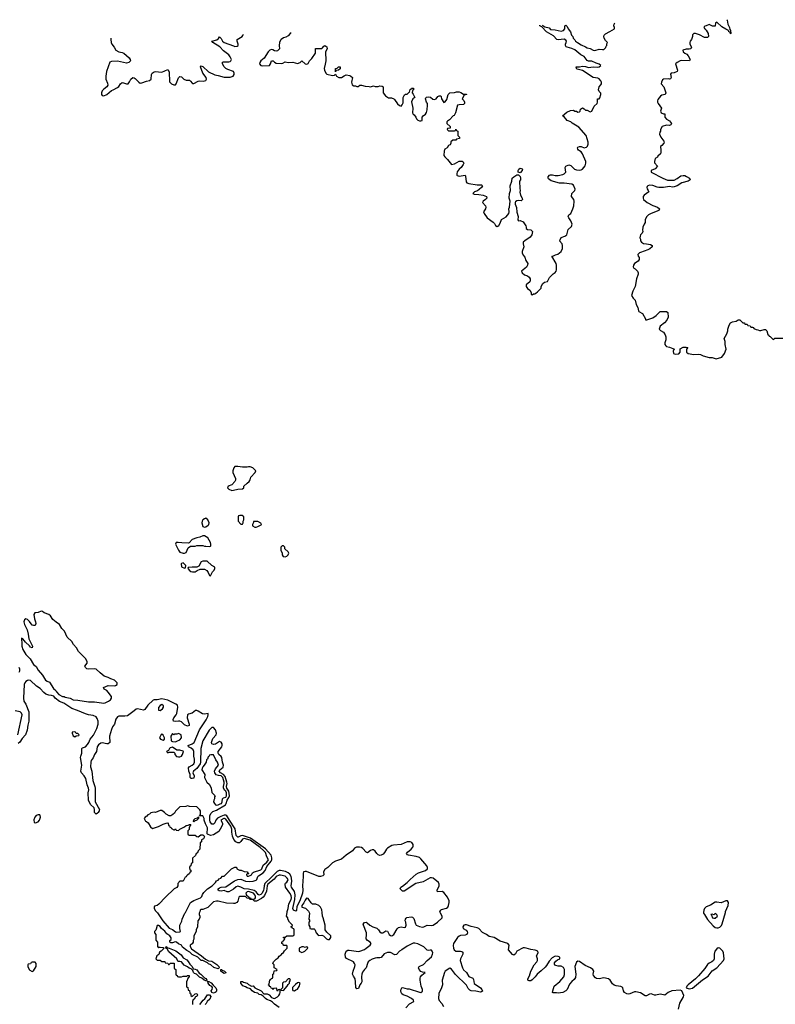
# Model space of a CAD drawing. Header units: inches. Extents: x 2792272 to 2951639, y 860504 to 1033803.
# Tile 135 of 209: x 2840388 to 2850298, y 1018794 to 1031710. Entities that reach past the tile are written whole.
import ezdxf

# ---------------------------------------------------------------- set-up
doc = ezdxf.new("R2010")
doc.units = ezdxf.units.IN
doc.header["$MEASUREMENT"] = 0
for name, color, linetype in [('C8041', 7, 'Continuous'), ('C8042', 7, 'Continuous'), ('C8043', 7, 'Continuous'), ('C8052', 7, 'Continuous')]:
    doc.layers.add(name, color=color, linetype=linetype)

msp = doc.modelspace()

# ---------------------------------------------------------------- linework, layer by layer
at = {"layer": 'C8041', "color": 4}
for points, elevation in [([(2842747, 1020000), (2842742, 1019990), (2842742, 1019970), (2842752, 1019950), (2842752, 1019932), (2842742, 1019910), (2842725, 1019890), (2842722, 1019810), (2842702, 1019770), (2842702, 1019750), (2842672, 1019690), (2842672, 1019650), (2842662, 1019630), (2842662, 1019610), (2842651, 1019589), (2842622, 1019570), (2842625, 1019550), (2842643, 1019523), (2842771, 1019431), (2842825, 1019385), (2842865, 1019365), (2842910, 1019358), (2842975, 1019315), (2842998, 1019290), (2843002, 1019270), (2842990, 1019258), (2842935, 1019275), (2842893, 1019313), (2842865, 1019325), (2842850, 1019338), (2842816, 1019356), (2842790, 1019368), (2842768, 1019368), (2842726, 1019410), (2842650, 1019446), (2842618, 1019478), (2842580, 1019500), (2842525, 1019545), (2842510, 1019568), (2842470, 1019586), (2842446, 1019610), (2842427, 1019613), (2842390, 1019598), (2842370, 1019598), (2842358, 1019610), (2842358, 1019630), (2842374, 1019646), (2842373, 1019667), (2842359, 1019690), (2842318, 1019718), (2842292, 1019752), (2842249, 1019789), (2842230, 1019815), (2842210, 1019828), (2842190, 1019826), (2842180, 1019780), (2842173, 1019767), (2842154, 1019750), (2842154, 1019730), (2842172, 1019710), (2842173, 1019633), (2842194, 1019610), (2842194, 1019550), (2842210, 1019534), (2842218, 1019542), (2842230, 1019545), (2842270, 1019538), (2842282, 1019530), (2842242, 1019490), (2842223, 1019477), (2842211, 1019449), (2842185, 1019430), (2842174, 1019390), (2842190, 1019374), (2842230, 1019374), (2842250, 1019354), (2842290, 1019354), (2842298, 1019338), (2842330, 1019334), (2842338, 1019318), (2842350, 1019314), (2842368, 1019332), (2842412, 1019332), (2842414, 1019270), (2842418, 1019258), (2842434, 1019250), (2842434, 1019190), (2842438, 1019178), (2842453, 1019173), (2842458, 1019158), (2842470, 1019154), (2842510, 1019154), (2842530, 1019162), (2842578, 1019162), (2842588, 1019172), (2842611, 1019171), (2842612, 1019148), (2842598, 1019142), (2842574, 1019090), (2842574, 1019030), (2842578, 1019018), (2842593, 1019013), (2842598, 1018978), (2842613, 1018973), (2842618, 1018938), (2842633, 1018933), (2842634, 1018910), (2842650, 1018894), (2842688, 1018932), (2842710, 1018934), (2842718, 1018918), (2842710, 1018898), (2842694, 1018890), (2842677, 1018863), (2842665, 1018855), (2842654, 1018830), (2842654, 1018790)], 8), ([(2842191, 1020000), (2842195, 1019995), (2842266, 1019890), (2842350, 1019791), (2842394, 1019774), (2842430, 1019745), (2842450, 1019741), (2842490, 1019745), (2842498, 1019750), (2842488, 1019790), (2842488, 1019830), (2842515, 1019885), (2842518, 1019910), (2842555, 1019990), (2842562, 1020000)], 8), ([(2843792, 1018752), (2843730, 1018795), (2843703, 1018823), (2843679, 1018839), (2843630, 1018855), (2843610, 1018869), (2843580, 1018900), (2843556, 1018916), (2843530, 1018922), (2843510, 1018938), (2843469, 1018949), (2843438, 1018970), (2843415, 1018995), (2843370, 1019008), (2843350, 1019022), (2843315, 1019035), (2843288, 1019072), (2843287, 1019093), (2843309, 1019091), (2843323, 1019083), (2843370, 1019071), (2843390, 1019052), (2843430, 1019032), (2843450, 1019034), (2843474, 1019010), (2843554, 1018970), (2843590, 1018932), (2843632, 1018932), (2843658, 1018918), (2843690, 1018882), (2843713, 1018873), (2843730, 1018872), (2843770, 1018892), (2843788, 1018910), (2843798, 1018930), (2843806, 1018950), (2843802, 1018982), (2843790, 1018986), (2843778, 1018982), (2843770, 1018966), (2843766, 1018970), (2843762, 1019002), (2843750, 1019006), (2843718, 1019002), (2843714, 1018990), (2843708, 1018988), (2843702, 1019002), (2843687, 1019007), (2843682, 1019022), (2843667, 1019027), (2843662, 1019042), (2843646, 1019050), (2843662, 1019058), (2843667, 1019113), (2843682, 1019118), (2843687, 1019133), (2843702, 1019138), (2843706, 1019150), (2843706, 1019190), (2843722, 1019198), (2843727, 1019233), (2843762, 1019238), (2843766, 1019250), (2843726, 1019270), (2843726, 1019310), (2843709, 1019329), (2843718, 1019350), (2843750, 1019385), (2843776, 1019404), (2843790, 1019425), (2843817, 1019443), (2843830, 1019462), (2843850, 1019474), (2843863, 1019497), (2843894, 1019530), (2843898, 1019558), (2843890, 1019566), (2843850, 1019566), (2843842, 1019582), (2843826, 1019590), (2843827, 1019613), (2843842, 1019618), (2843847, 1019633), (2843866, 1019650), (2843862, 1019662), (2843847, 1019667), (2843846, 1019674), (2843870, 1019674), (2843890, 1019694), (2843970, 1019694), (2843982, 1019698), (2843986, 1019710), (2843986, 1019770), (2843982, 1019782), (2843967, 1019787), (2843962, 1019802), (2843946, 1019810), (2843962, 1019818), (2843966, 1019830), (2843926, 1019870), (2843906, 1019910), (2843906, 1019930), (2843888, 1019950), (2843894, 1020000)], 8), ([(2844183, 1020000), (2844187, 1019990), (2844182, 1019910), (2844192, 1019890), (2844182, 1019870), (2844182, 1019830), (2844192, 1019812), (2844194, 1019790), (2844210, 1019782), (2844250, 1019782), (2844257, 1019777), (2844265, 1019765), (2844278, 1019730), (2844302, 1019702), (2844310, 1019698), (2844350, 1019702), (2844371, 1019691), (2844410, 1019652), (2844430, 1019642), (2844450, 1019642), (2844468, 1019670), (2844468, 1019690), (2844418, 1019738), (2844395, 1019770), (2844394, 1019830), (2844369, 1019930), (2844359, 1019950), (2844353, 1020000)], 8), ([(2845454, 1018746), (2845500, 1018800), (2845558, 1018830), (2845555, 1018850), (2845525, 1018870), (2845470, 1018902), (2845417, 1018917), (2845399, 1018930), (2845389, 1018949), (2845387, 1018970), (2845390, 1018992), (2845402, 1019010), (2845410, 1019015), (2845470, 1018998), (2845497, 1018997), (2845630, 1018952), (2845650, 1018950), (2845670, 1018968), (2845670, 1018990), (2845654, 1019030), (2845641, 1019110), (2845642, 1019138), (2845646, 1019154), (2845663, 1019177), (2845708, 1019210), (2845670, 1019215), (2845650, 1019226), (2845627, 1019250), (2845619, 1019270), (2845629, 1019290), (2845682, 1019318), (2845730, 1019368), (2845790, 1019415), (2845803, 1019450), (2845805, 1019470), (2845798, 1019490), (2845790, 1019503), (2845770, 1019505), (2845750, 1019501), (2845730, 1019505), (2845688, 1019548), (2845610, 1019588), (2845570, 1019597), (2845550, 1019595), (2845470, 1019557), (2845399, 1019510), (2845371, 1019490), (2845330, 1019445), (2845310, 1019443), (2845250, 1019473), (2845210, 1019474), (2845170, 1019458), (2845130, 1019409), (2845110, 1019403), (2845070, 1019404), (2845050, 1019401), (2845010, 1019385), (2844982, 1019370), (2844960, 1019350), (2844949, 1019330), (2844934, 1019270), (2844910, 1019249), (2844885, 1019215), (2844876, 1019190), (2844873, 1019153), (2844877, 1019090), (2844866, 1019070), (2844847, 1019050), (2844830, 1019002), (2844810, 1018998), (2844795, 1019015), (2844793, 1019090), (2844787, 1019130), (2844764, 1019164), (2844754, 1019190), (2844761, 1019230), (2844784, 1019290), (2844786, 1019310), (2844781, 1019330), (2844766, 1019350), (2844674, 1019394), (2844661, 1019410), (2844658, 1019450), (2844670, 1019490), (2844690, 1019504), (2844710, 1019506), (2844830, 1019488), (2844851, 1019491), (2844910, 1019511), (2844930, 1019530), (2844986, 1019570), (2844997, 1019590), (2844983, 1019610), (2844951, 1019631), (2844932, 1019652), (2844930, 1019670), (2844935, 1019690), (2844936, 1019730), (2844896, 1019830), (2844894, 1019846), (2844910, 1019866), (2844930, 1019871), (2844944, 1019864), (2844981, 1019830), (2845021, 1019810), (2845072, 1019792), (2845092, 1019772), (2845110, 1019743), (2845130, 1019733), (2845150, 1019733), (2845190, 1019758), (2845210, 1019751), (2845235, 1019710), (2845250, 1019695), (2845270, 1019691), (2845297, 1019710), (2845337, 1019783), (2845358, 1019802), (2845390, 1019811), (2845430, 1019801), (2845450, 1019806), (2845457, 1019830), (2845451, 1019871), (2845444, 1019890), (2845446, 1019910), (2845455, 1019925), (2845467, 1019933), (2845523, 1019943), (2845539, 1019939), (2845558, 1019918), (2845578, 1019850), (2845590, 1019833), (2845630, 1019814), (2845670, 1019807), (2845690, 1019810), (2845730, 1019830), (2845790, 1019826), (2845810, 1019834), (2845867, 1019870), (2845928, 1019930), (2845930, 1019950), (2845906, 1019990), (2845903, 1020000)], 4), ([(2849358, 1020000), (2849358, 1019990), (2849368, 1019970), (2849409, 1019908), (2849482, 1019822), (2849510, 1019803), (2849530, 1019799), (2849550, 1019799), (2849570, 1019807), (2849592, 1019828), (2849603, 1019850), (2849644, 1020000)], 4), ([(2849030, 1018730), (2849044, 1018810), (2849096, 1018890), (2849097, 1018910), (2849072, 1018972), (2849050, 1018981), (2848941, 1018970), (2848893, 1018950), (2848850, 1018914), (2848830, 1018916), (2848790, 1018928), (2848730, 1018914), (2848715, 1018915), (2848670, 1018933), (2848650, 1018927), (2848610, 1018904), (2848590, 1018904), (2848530, 1018944), (2848470, 1018959), (2848450, 1018956), (2848390, 1018932), (2848370, 1018927), (2848350, 1018929), (2848318, 1018950), (2848307, 1018970), (2848298, 1019010), (2848290, 1019017), (2848270, 1019027), (2848210, 1019034), (2848184, 1019044), (2848163, 1019063), (2848132, 1019110), (2848110, 1019126), (2848050, 1019141), (2847990, 1019128), (2847953, 1019133), (2847940, 1019140), (2847914, 1019170), (2847909, 1019190), (2847918, 1019230), (2847907, 1019250), (2847875, 1019270), (2847803, 1019303), (2847730, 1019355), (2847710, 1019358), (2847690, 1019346), (2847670, 1019290), (2847683, 1019190), (2847676, 1019144), (2847662, 1019118), (2847628, 1019092), (2847601, 1019059), (2847567, 1018990), (2847550, 1018969), (2847510, 1018949), (2847450, 1018939), (2847430, 1018944), (2847385, 1018945), (2847378, 1018950), (2847379, 1018970), (2847397, 1019030), (2847470, 1019094), (2847524, 1019156), (2847535, 1019185), (2847532, 1019250), (2847518, 1019278), (2847490, 1019294), (2847450, 1019294), (2847421, 1019301), (2847407, 1019307), (2847401, 1019321), (2847402, 1019338), (2847419, 1019361), (2847442, 1019378), (2847473, 1019390), (2847471, 1019411), (2847450, 1019421), (2847410, 1019424), (2847370, 1019404), (2847330, 1019359), (2847297, 1019303), (2847279, 1019281), (2847228, 1019232), (2847175, 1019190), (2847150, 1019154), (2847110, 1019116), (2847090, 1019103), (2847070, 1019102), (2847054, 1019110), (2847052, 1019130), (2847074, 1019166), (2847090, 1019230), (2847137, 1019310), (2847170, 1019350), (2847179, 1019370), (2847179, 1019390), (2847166, 1019430), (2847190, 1019470), (2847184, 1019490), (2847150, 1019504), (2847090, 1019511), (2847030, 1019531), (2847010, 1019535), (2846990, 1019533), (2846910, 1019491), (2846890, 1019455), (2846870, 1019440), (2846850, 1019449), (2846797, 1019510), (2846806, 1019570), (2846790, 1019591), (2846690, 1019620), (2846610, 1019671), (2846545, 1019685), (2846510, 1019711), (2846457, 1019737), (2846410, 1019788), (2846390, 1019798), (2846310, 1019813), (2846250, 1019837), (2846230, 1019837), (2846211, 1019830), (2846198, 1019810), (2846205, 1019790), (2846245, 1019765), (2846255, 1019750), (2846260, 1019730), (2846251, 1019710), (2846230, 1019699), (2846170, 1019695), (2846150, 1019688), (2846129, 1019671), (2846078, 1019590), (2846074, 1019566), (2846077, 1019530), (2846087, 1019507), (2846110, 1019489), (2846170, 1019490), (2846186, 1019486), (2846198, 1019478), (2846202, 1019470), (2846199, 1019450), (2846170, 1019390), (2846167, 1019370), (2846194, 1019270), (2846210, 1019246), (2846248, 1019210), (2846280, 1019160), (2846330, 1019137), (2846338, 1019118), (2846347, 1019067), (2846430, 1019010), (2846448, 1018990), (2846456, 1018964), (2846444, 1018956), (2846430, 1018954), (2846370, 1018965), (2846310, 1018969), (2846290, 1018981), (2846270, 1019001), (2846246, 1019046), (2846104, 1019184), (2846050, 1019253), (2846030, 1019266), (2845970, 1019227), (2845959, 1019210), (2845930, 1019110), (2845932, 1019048), (2845921, 1019010), (2845886, 1018934), (2845881, 1018870), (2845890, 1018844), (2845924, 1018804), (2845947, 1018767)], 4), ([(2842750, 1018792), (2842795, 1018850), (2842815, 1018865), (2842850, 1018918), (2842876, 1018916), (2842894, 1018894), (2842880, 1018860), (2842848, 1018832), (2842835, 1018804), (2842821, 1018790)], 8)]:
    msp.add_lwpolyline(points, dxfattribs=dict(at, elevation=elevation))
for points, elevation in [([(2849510, 1019986), (2849492, 1019968), (2849470, 1019978), (2849454, 1019970), (2849462, 1019962), (2849474, 1019930), (2849490, 1019922), (2849510, 1019922), (2849538, 1019950), (2849530, 1019966)], 8), ([(2842830, 1019102), (2842808, 1019110), (2842778, 1019138), (2842748, 1019150), (2842709, 1019189), (2842680, 1019200), (2842668, 1019210), (2842658, 1019238), (2842639, 1019259), (2842610, 1019269), (2842590, 1019284), (2842546, 1019306), (2842512, 1019352), (2842490, 1019357), (2842470, 1019355), (2842460, 1019360), (2842449, 1019390), (2842344, 1019484), (2842322, 1019522), (2842306, 1019530), (2842308, 1019550), (2842312, 1019550), (2842318, 1019538), (2842350, 1019531), (2842435, 1019495), (2842504, 1019444), (2842530, 1019405), (2842579, 1019379), (2842597, 1019357), (2842621, 1019321), (2842651, 1019291), (2842661, 1019261), (2842690, 1019256), (2842710, 1019245), (2842741, 1019201), (2842762, 1019190), (2842805, 1019150), (2842805, 1019145), (2842830, 1019131), (2842842, 1019110), (2842838, 1019102)], 8), ([(2844110, 1019548), (2844090, 1019548), (2844054, 1019530), (2844054, 1019490), (2844090, 1019474), (2844110, 1019482), (2844126, 1019490), (2844166, 1019530), (2844162, 1019542), (2844150, 1019546), (2844130, 1019538)], 8), ([(2849550, 1019533), (2849530, 1019521), (2849505, 1019490), (2849494, 1019450), (2849495, 1019390), (2849487, 1019370), (2849467, 1019353), (2849430, 1019333), (2849410, 1019315), (2849375, 1019265), (2849291, 1019169), (2849252, 1019128), (2849155, 1019050), (2849138, 1019030), (2849131, 1019010), (2849170, 1018997), (2849210, 1019005), (2849345, 1019115), (2849416, 1019164), (2849468, 1019232), (2849530, 1019274), (2849618, 1019370), (2849627, 1019390), (2849620, 1019470), (2849610, 1019489), (2849570, 1019529)], 4), ([(2840590, 1019346), (2840550, 1019346), (2840538, 1019342), (2840530, 1019326), (2840498, 1019322), (2840494, 1019310), (2840494, 1019290), (2840512, 1019250), (2840520, 1019240), (2840550, 1019222), (2840570, 1019232), (2840606, 1019290), (2840606, 1019330)], 8), ([(2843070, 1019198), (2843046, 1019210), (2843026, 1019230), (2843026, 1019250), (2843034, 1019250), (2843042, 1019242), (2843072, 1019230), (2843092, 1019210), (2843090, 1019206)], 8), ([(2843930, 1019126), (2843910, 1019126), (2843873, 1019087), (2843850, 1019086), (2843834, 1019070), (2843834, 1019010), (2843814, 1018990), (2843818, 1018978), (2843850, 1018974), (2843898, 1019030), (2843907, 1019053), (2843926, 1019070), (2843926, 1019090), (2843938, 1019110)], 8), ([(2842930, 1018942), (2842909, 1018949), (2842899, 1018970), (2842913, 1018990), (2842915, 1019015), (2842910, 1019026), (2842882, 1019042), (2842862, 1019070), (2842862, 1019082), (2842846, 1019094), (2842870, 1019091), (2842897, 1019077), (2842924, 1019044), (2842930, 1019042), (2842961, 1019010), (2842971, 1018990), (2842971, 1018970), (2842963, 1018957), (2842950, 1018949)], 8), ([(2844050, 1019078), (2844030, 1019075), (2844005, 1019055), (2843966, 1019014), (2843965, 1018990), (2843970, 1018974), (2843990, 1018972), (2844010, 1018982), (2844030, 1018992), (2844054, 1019026), (2844066, 1019070)], 8)]:
    msp.add_lwpolyline(points, close=True, dxfattribs=dict(at, elevation=elevation))
at = {"layer": 'C8042', "color": 4}
for points, elevation in [([(2845958, 1030000), (2845954, 1029990), (2845952, 1029930), (2845962, 1029910), (2845997, 1029877), (2846050, 1029812), (2846090, 1029821), (2846150, 1029856), (2846190, 1029856), (2846205, 1029845), (2846211, 1029830), (2846203, 1029810), (2846176, 1029770), (2846150, 1029749), (2846127, 1029713), (2846121, 1029690), (2846121, 1029670), (2846125, 1029665), (2846150, 1029659), (2846230, 1029672), (2846237, 1029657), (2846245, 1029585), (2846252, 1029570), (2846280, 1029560), (2846390, 1029542), (2846445, 1029545), (2846455, 1029535), (2846458, 1029530), (2846445, 1029510), (2846416, 1029484), (2846393, 1029467), (2846351, 1029450), (2846331, 1029430), (2846350, 1029421), (2846410, 1029419), (2846468, 1029408), (2846511, 1029390), (2846516, 1029370), (2846496, 1029350), (2846466, 1029330), (2846456, 1029310), (2846495, 1029270), (2846503, 1029250), (2846497, 1029230), (2846473, 1029190), (2846478, 1029170), (2846519, 1029110), (2846596, 1029056), (2846616, 1029036), (2846630, 1029011), (2846650, 1028998), (2846670, 1029012), (2846690, 1029042), (2846706, 1029090), (2846770, 1029122), (2846801, 1029170), (2846807, 1029190), (2846805, 1029230), (2846812, 1029250), (2846819, 1029330), (2846809, 1029370), (2846813, 1029430), (2846824, 1029470), (2846821, 1029530), (2846841, 1029590), (2846849, 1029630), (2846868, 1029650), (2846910, 1029674), (2846930, 1029674), (2846953, 1029653), (2846957, 1029630), (2846954, 1029610), (2846943, 1029590), (2846946, 1029494), (2846951, 1029471), (2846947, 1029447), (2846956, 1029410), (2846978, 1029370), (2846982, 1029350), (2846964, 1029336), (2846930, 1029339), (2846910, 1029333), (2846890, 1029319), (2846885, 1029310), (2846886, 1029290), (2846905, 1029245), (2846907, 1029187), (2846924, 1029130), (2846923, 1029083), (2846930, 1029072), (2846950, 1029078), (2846990, 1029058), (2847025, 1029005), (2847032, 1028990), (2847032, 1028970), (2847050, 1028958), (2847090, 1028952), (2847112, 1028930), (2847106, 1028890), (2847081, 1028859), (2847012, 1028810), (2846992, 1028790), (2846991, 1028770), (2847001, 1028730), (2846976, 1028670), (2846978, 1028650), (2846990, 1028622), (2847015, 1028595), (2847025, 1028550), (2847051, 1028510), (2847047, 1028490), (2847035, 1028465), (2846971, 1028410), (2846976, 1028390), (2847010, 1028364), (2847048, 1028348), (2847070, 1028331), (2847081, 1028310), (2847085, 1028290), (2847078, 1028270), (2847032, 1028230), (2847031, 1028210), (2847050, 1028185), (2847080, 1028160), (2847094, 1028130), (2847094, 1028110), (2847110, 1028102), (2847128, 1028112), (2847150, 1028114), (2847156, 1028124), (2847180, 1028140), (2847226, 1028190), (2847228, 1028210), (2847249, 1028251), (2847270, 1028265), (2847310, 1028274), (2847338, 1028330), (2847383, 1028377), (2847410, 1028392), (2847422, 1028410), (2847429, 1028430), (2847429, 1028490), (2847424, 1028510), (2847368, 1028610), (2847390, 1028612), (2847414, 1028626), (2847445, 1028635), (2847468, 1028650), (2847488, 1028670), (2847508, 1028710), (2847509, 1028750), (2847504, 1028770), (2847469, 1028810), (2847470, 1028814), (2847490, 1028851), (2847538, 1028870), (2847562, 1028890), (2847580, 1028960), (2847624, 1028996), (2847633, 1029027), (2847617, 1029070), (2847589, 1029110), (2847582, 1029130), (2847588, 1029150), (2847618, 1029170), (2847644, 1029230), (2847654, 1029270), (2847662, 1029330), (2847654, 1029350), (2847625, 1029390), (2847629, 1029430), (2847669, 1029470), (2847673, 1029487), (2847650, 1029538), (2847630, 1029553), (2847530, 1029566), (2847467, 1029567), (2847358, 1029598), (2847323, 1029623), (2847318, 1029630), (2847318, 1029650), (2847338, 1029670), (2847350, 1029675), (2847375, 1029675), (2847410, 1029666), (2847450, 1029667), (2847510, 1029681), (2847528, 1029690), (2847549, 1029710), (2847542, 1029770), (2847549, 1029791), (2847590, 1029805), (2847617, 1029797), (2847666, 1029750), (2847690, 1029739), (2847730, 1029737), (2847750, 1029741), (2847769, 1029751), (2847789, 1029771), (2847805, 1029795), (2847814, 1029826), (2847813, 1029850), (2847769, 1029950), (2847750, 1029979), (2847728, 1029990), (2847718, 1030000)], 4), ([(2848796, 1030000), (2848798, 1029970), (2848791, 1029949), (2848758, 1029922), (2848751, 1029909), (2848722, 1029890), (2848712, 1029850), (2848713, 1029833), (2848754, 1029790), (2848724, 1029756), (2848672, 1029730), (2848672, 1029710), (2848821, 1029630), (2848886, 1029606), (2848973, 1029607), (2849013, 1029627), (2849059, 1029661), (2849090, 1029668), (2849110, 1029665), (2849135, 1029655), (2849172, 1029630), (2849182, 1029610), (2849154, 1029590), (2849070, 1029570), (2849010, 1029530), (2848970, 1029517), (2848950, 1029515), (2848910, 1029520), (2848830, 1029511), (2848771, 1029511), (2848750, 1029514), (2848690, 1029536), (2848650, 1029541), (2848627, 1029533), (2848616, 1029524), (2848611, 1029510), (2848616, 1029490), (2848631, 1029470), (2848638, 1029450), (2848578, 1029410), (2848565, 1029390), (2848565, 1029370), (2848571, 1029350), (2848618, 1029310), (2848690, 1029274), (2848751, 1029250), (2848778, 1029230), (2848771, 1029209), (2848671, 1029170), (2848636, 1029150), (2848611, 1029130), (2848591, 1029090), (2848591, 1029050), (2848578, 1029030), (2848562, 1028990), (2848558, 1028950), (2848562, 1028930), (2848552, 1028910), (2848532, 1028890), (2848525, 1028870), (2848522, 1028850), (2848531, 1028831), (2848532, 1028810), (2848542, 1028790), (2848570, 1028776), (2848608, 1028768), (2848663, 1028763), (2848685, 1028750), (2848684, 1028744), (2848681, 1028730), (2848654, 1028706), (2848625, 1028690), (2848530, 1028657), (2848516, 1028650), (2848496, 1028630), (2848499, 1028610), (2848511, 1028590), (2848514, 1028566), (2848498, 1028542), (2848451, 1028510), (2848438, 1028490), (2848432, 1028470), (2848442, 1028450), (2848460, 1028440), (2848490, 1028412), (2848499, 1028390), (2848499, 1028370), (2848477, 1028310), (2848462, 1028210), (2848431, 1028150), (2848411, 1028090), (2848435, 1028055), (2848461, 1028030), (2848475, 1027975), (2848496, 1027936), (2848503, 1027890), (2848510, 1027881), (2848556, 1027856), (2848594, 1027786), (2848594, 1027774), (2848613, 1027773), (2848690, 1027799), (2848736, 1027830), (2848790, 1027881), (2848870, 1027883), (2848890, 1027870), (2848891, 1027810), (2848875, 1027770), (2848845, 1027735), (2848787, 1027690), (2848774, 1027650), (2848792, 1027632), (2848831, 1027611), (2848854, 1027574), (2848861, 1027550), (2848861, 1027510), (2848851, 1027470), (2848851, 1027450), (2848862, 1027430), (2848870, 1027422), (2848910, 1027416), (2848974, 1027390), (2848964, 1027376), (2848960, 1027360), (2848962, 1027330), (2848984, 1027324), (2849033, 1027327), (2849049, 1027350), (2849049, 1027391), (2849090, 1027416), (2849130, 1027416), (2849152, 1027410), (2849133, 1027387), (2849132, 1027350), (2849154, 1027330), (2849230, 1027318), (2849290, 1027323), (2849317, 1027317), (2849350, 1027301), (2849430, 1027281), (2849470, 1027281), (2849523, 1027263), (2849596, 1027284), (2849630, 1027331), (2849652, 1027390), (2849639, 1027450), (2849642, 1027490), (2849629, 1027530), (2849662, 1027590), (2849675, 1027630), (2849675, 1027650), (2849695, 1027705), (2849710, 1027732), (2849735, 1027745), (2849785, 1027755), (2849810, 1027771), (2849831, 1027771), (2849870, 1027734), (2849893, 1027733), (2849898, 1027718), (2849930, 1027714), (2849938, 1027698), (2849970, 1027694), (2849978, 1027678), (2850000, 1027675)], 4), ([(2840382, 1023150), (2840390, 1023170), (2840390, 1023190), (2840382, 1023210)], 4), ([(2845903, 1020000), (2845900, 1020010), (2845903, 1020017), (2845910, 1020030), (2845922, 1020038), (2845984, 1020056), (2846003, 1020070), (2846013, 1020090), (2846022, 1020130), (2846019, 1020150), (2845999, 1020199), (2845950, 1020260), (2845930, 1020272), (2845866, 1020270), (2845863, 1020290), (2845890, 1020350), (2845890, 1020370), (2845879, 1020390), (2845810, 1020447), (2845790, 1020454), (2845770, 1020452), (2845678, 1020402), (2845582, 1020378), (2845430, 1020277), (2845410, 1020279), (2845394, 1020290), (2845379, 1020310), (2845388, 1020330), (2845410, 1020342), (2845470, 1020390), (2845509, 1020431), (2845590, 1020502), (2845620, 1020520), (2845710, 1020550), (2845735, 1020570), (2845737, 1020590), (2845727, 1020610), (2845650, 1020702), (2845630, 1020719), (2845590, 1020733), (2845488, 1020750), (2845475, 1020754), (2845459, 1020770), (2845475, 1020790), (2845522, 1020830), (2845544, 1020856), (2845550, 1020870), (2845547, 1020890), (2845530, 1020915), (2845510, 1020925), (2845470, 1020924), (2845390, 1020891), (2845290, 1020883), (2845270, 1020877), (2845210, 1020842), (2845198, 1020830), (2845174, 1020786), (2845156, 1020764), (2845130, 1020748), (2845110, 1020747), (2845090, 1020754), (2845071, 1020771), (2845050, 1020803), (2845030, 1020818), (2845010, 1020820), (2844990, 1020812), (2844950, 1020781), (2844930, 1020789), (2844890, 1020838), (2844871, 1020851), (2844845, 1020855), (2844806, 1020854), (2844779, 1020841), (2844753, 1020807), (2844670, 1020749), (2844610, 1020698), (2844530, 1020672), (2844491, 1020650), (2844431, 1020590), (2844390, 1020562), (2844374, 1020530), (2844376, 1020490), (2844362, 1020478), (2844332, 1020470), (2844310, 1020471), (2844150, 1020535), (2844130, 1020536), (2844111, 1020530), (2844105, 1020510), (2844106, 1020470), (2844095, 1020350), (2844101, 1020290), (2844098, 1020250), (2844061, 1020150), (2844022, 1020078), (2844017, 1020023), (2844010, 1020014), (2843981, 1020030), (2843970, 1020050), (2843997, 1020170), (2844000, 1020230), (2843993, 1020273), (2843952, 1020332), (2843950, 1020350), (2843959, 1020410), (2843954, 1020450), (2843949, 1020470), (2843930, 1020500), (2843910, 1020519), (2843876, 1020536), (2843810, 1020550), (2843790, 1020550), (2843764, 1020536), (2843696, 1020464), (2843603, 1020377), (2843594, 1020350), (2843591, 1020310), (2843585, 1020290), (2843566, 1020250), (2843550, 1020233), (2843530, 1020227), (2843515, 1020235), (2843489, 1020269), (2843465, 1020285), (2843390, 1020304), (2843330, 1020309), (2843290, 1020332), (2843250, 1020342), (2843227, 1020333), (2843190, 1020303), (2843130, 1020270), (2843110, 1020270), (2843070, 1020287), (2843030, 1020277), (2843002, 1020282), (2842993, 1020290), (2842993, 1020310), (2843010, 1020323), (2843032, 1020332), (2843090, 1020333), (2843207, 1020413), (2843250, 1020433), (2843290, 1020434), (2843350, 1020411), (2843404, 1020404), (2843450, 1020408), (2843490, 1020423), (2843497, 1020430), (2843511, 1020470), (2843519, 1020481), (2843580, 1020520), (2843607, 1020550), (2843630, 1020601), (2843687, 1020670), (2843695, 1020690), (2843695, 1020715), (2843685, 1020750), (2843612, 1020832), (2843414, 1020974), (2843310, 1021008), (2843290, 1021003), (2843254, 1020986), (2843247, 1020987), (2843226, 1021010), (2843214, 1021094), (2843138, 1021210), (2843115, 1021255), (2843105, 1021265), (2843090, 1021273), (2843070, 1021273), (2843024, 1021256), (2842984, 1021236), (2842961, 1021210), (2842946, 1021174), (2842930, 1021156), (2842910, 1021156), (2842886, 1021186), (2842882, 1021210), (2842882, 1021270), (2842897, 1021303), (2842919, 1021321), (2842970, 1021342), (2843087, 1021410), (2843098, 1021430), (2843107, 1021470), (2843133, 1021507), (2843138, 1021530), (2843131, 1021590), (2843104, 1021630), (2843099, 1021650), (2843107, 1021690), (2843104, 1021710), (2843082, 1021782), (2843062, 1021810), (2843021, 1021830), (2843005, 1021850), (2843012, 1021870), (2843056, 1021904), (2843063, 1021930), (2843050, 1021970), (2843039, 1022030), (2843030, 1022045), (2842998, 1022070), (2842990, 1022090), (2842991, 1022110), (2843038, 1022170), (2843045, 1022190), (2843044, 1022210), (2843032, 1022232), (2843010, 1022240), (2842954, 1022206), (2842930, 1022203), (2842910, 1022210), (2842902, 1022230), (2842921, 1022279), (2842965, 1022330), (2842969, 1022350), (2842955, 1022396), (2842930, 1022424), (2842910, 1022424), (2842872, 1022390), (2842792, 1022250), (2842762, 1022150), (2842760, 1021970), (2842754, 1021950), (2842712, 1021888), (2842668, 1021850), (2842660, 1021830), (2842676, 1021790), (2842670, 1021762), (2842650, 1021754), (2842635, 1021755), (2842622, 1021770), (2842625, 1021810), (2842608, 1021850), (2842603, 1021897), (2842610, 1021910), (2842651, 1021929), (2842671, 1021949), (2842680, 1021970), (2842682, 1022010), (2842673, 1022050), (2842670, 1022110), (2842662, 1022130), (2842636, 1022156), (2842604, 1022170), (2842596, 1022190), (2842650, 1022209), (2842676, 1022230), (2842744, 1022396), (2842833, 1022527), (2842854, 1022570), (2842862, 1022590), (2842858, 1022610), (2842810, 1022599), (2842786, 1022606), (2842730, 1022640), (2842710, 1022647), (2842693, 1022647), (2842650, 1022611), (2842601, 1022599), (2842589, 1022590), (2842583, 1022550), (2842610, 1022470), (2842610, 1022450), (2842590, 1022441), (2842550, 1022462), (2842510, 1022501), (2842490, 1022508), (2842470, 1022510), (2842430, 1022502), (2842407, 1022510), (2842401, 1022530), (2842408, 1022550), (2842440, 1022590), (2842451, 1022610), (2842461, 1022690), (2842456, 1022716), (2842436, 1022730), (2842330, 1022783), (2842250, 1022803), (2842190, 1022790), (2842150, 1022787), (2842138, 1022782), (2842070, 1022716), (2842030, 1022659), (2842010, 1022654), (2841931, 1022669), (2841914, 1022666), (2841890, 1022642), (2841800, 1022580), (2841768, 1022572), (2841690, 1022575), (2841670, 1022564), (2841647, 1022533), (2841633, 1022470), (2841605, 1022435), (2841590, 1022399), (2841567, 1022310), (2841568, 1022230), (2841550, 1022212), (2841530, 1022210), (2841470, 1022224), (2841450, 1022219), (2841423, 1022197), (2841406, 1022170), (2841395, 1022110), (2841369, 1022071), (2841351, 1022029), (2841327, 1021990), (2841321, 1021970), (2841315, 1021910), (2841333, 1021850), (2841346, 1021730), (2841375, 1021650), (2841377, 1021630), (2841377, 1021450), (2841434, 1021350), (2841430, 1021330), (2841419, 1021310), (2841410, 1021299), (2841389, 1021289), (2841370, 1021309), (2841369, 1021350), (2841364, 1021370), (2841315, 1021415), (2841289, 1021470), (2841287, 1021570), (2841294, 1021606), (2841292, 1021630), (2841274, 1021674), (2841255, 1021755), (2841232, 1021792), (2841200, 1021830), (2841192, 1021850), (2841201, 1021930), (2841185, 1022030), (2841188, 1022050), (2841205, 1022090), (2841201, 1022150), (2841210, 1022158), (2841250, 1022173), (2841278, 1022202), (2841296, 1022230), (2841313, 1022270), (2841355, 1022325), (2841401, 1022410), (2841416, 1022470), (2841417, 1022510), (2841405, 1022545), (2841390, 1022564), (2841350, 1022583), (2841291, 1022591), (2841250, 1022603), (2841148, 1022648), (2841070, 1022675), (2840965, 1022744), (2840910, 1022767), (2840855, 1022810), (2840835, 1022835), (2840804, 1022844), (2840770, 1022847), (2840730, 1022863), (2840704, 1022884), (2840656, 1022936), (2840610, 1022967), (2840530, 1023042), (2840510, 1023046), (2840490, 1023041), (2840470, 1023030), (2840455, 1023010), (2840447, 1022990), (2840436, 1022810), (2840443, 1022770), (2840470, 1022730), (2840509, 1022630), (2840508, 1022510), (2840494, 1022454), (2840485, 1022390), (2840465, 1022330), (2840419, 1022281), (2840390, 1022234), (2840370, 1022213)], 4), ([(2840365, 1022330), (2840421, 1022590), (2840413, 1022613), (2840392, 1022632), (2840330, 1022644)], 4), ([(2842562, 1020000), (2842577, 1020023), (2842629, 1020130), (2842670, 1020156), (2842758, 1020190), (2842775, 1020210), (2842785, 1020235), (2842801, 1020259), (2842852, 1020308), (2842914, 1020350), (2842955, 1020390), (2842970, 1020414), (2842990, 1020422), (2843002, 1020438), (2843026, 1020450), (2843050, 1020474), (2843070, 1020474), (2843166, 1020570), (2843210, 1020594), (2843230, 1020594), (2843234, 1020570), (2843270, 1020552), (2843292, 1020552), (2843330, 1020534), (2843373, 1020533), (2843378, 1020518), (2843394, 1020510), (2843390, 1020506), (2843370, 1020506), (2843364, 1020496), (2843362, 1020490), (2843370, 1020474), (2843390, 1020474), (2843410, 1020482), (2843426, 1020490), (2843442, 1020518), (2843455, 1020525), (2843550, 1020556), (2843564, 1020570), (2843583, 1020617), (2843602, 1020638), (2843630, 1020659), (2843649, 1020690), (2843629, 1020730), (2843610, 1020783), (2843587, 1020810), (2843544, 1020850), (2843410, 1020949), (2843330, 1020970), (2843310, 1020961), (2843290, 1020930), (2843270, 1020913), (2843250, 1020913), (2843223, 1020923), (2843195, 1020955), (2843180, 1020999), (2843169, 1021050), (2843171, 1021090), (2843156, 1021130), (2843090, 1021223), (2843075, 1021230), (2843065, 1021230), (2843028, 1021210), (2843046, 1021170), (2843046, 1021150), (2843018, 1021090), (2842998, 1021062), (2842930, 1021018), (2842890, 1021008), (2842850, 1021026), (2842846, 1021030), (2842849, 1021110), (2842823, 1021163), (2842808, 1021210), (2842808, 1021230), (2842790, 1021266), (2842746, 1021266), (2842758, 1021282), (2842758, 1021330), (2842750, 1021346), (2842710, 1021386), (2842613, 1021387), (2842590, 1021398), (2842567, 1021387), (2842490, 1021386), (2842430, 1021326), (2842417, 1021303), (2842397, 1021283), (2842370, 1021266), (2842350, 1021266), (2842310, 1021288), (2842288, 1021310), (2842254, 1021334), (2842230, 1021338), (2842171, 1021309), (2842150, 1021315), (2842110, 1021306), (2842090, 1021286), (2842070, 1021278), (2842057, 1021263), (2842034, 1021250), (2842022, 1021230), (2842038, 1021198), (2842050, 1021194), (2842074, 1021174), (2842102, 1021122), (2842130, 1021098), (2842210, 1021125), (2842270, 1021158), (2842296, 1021164), (2842310, 1021172), (2842330, 1021174), (2842334, 1021170), (2842338, 1021138), (2842353, 1021133), (2842358, 1021118), (2842373, 1021113), (2842378, 1021098), (2842410, 1021082), (2842418, 1021082), (2842430, 1021094), (2842438, 1021078), (2842470, 1021074), (2842487, 1021093), (2842550, 1021122), (2842570, 1021138), (2842596, 1021144), (2842613, 1021153), (2842634, 1021154), (2842622, 1021138), (2842612, 1021110), (2842612, 1021088), (2842594, 1021070), (2842594, 1021030), (2842598, 1021018), (2842610, 1021014), (2842690, 1021014), (2842710, 1020994), (2842730, 1020992), (2842765, 1021015), (2842790, 1021018), (2842802, 1021010), (2842812, 1020992), (2842797, 1020963), (2842774, 1020950), (2842773, 1020927), (2842754, 1020910), (2842752, 1020828), (2842730, 1020806), (2842718, 1020782), (2842702, 1020770), (2842693, 1020747), (2842654, 1020710), (2842654, 1020650), (2842638, 1020642), (2842634, 1020610), (2842618, 1020602), (2842614, 1020590), (2842618, 1020558), (2842633, 1020553), (2842634, 1020530), (2842618, 1020522), (2842614, 1020510), (2842590, 1020486), (2842578, 1020482), (2842570, 1020466), (2842558, 1020462), (2842532, 1020410), (2842493, 1020407), (2842478, 1020402), (2842474, 1020390), (2842462, 1020378), (2842462, 1020350), (2842450, 1020328), (2842412, 1020308), (2842300, 1020200), (2842213, 1020107), (2842192, 1020088), (2842158, 1020082), (2842153, 1020067), (2842152, 1020050), (2842170, 1020022), (2842191, 1020000)], 8), ([(2843894, 1020000), (2843895, 1020010), (2843909, 1020051), (2843918, 1020110), (2843950, 1020167), (2843954, 1020190), (2843950, 1020219), (2843932, 1020250), (2843872, 1020330), (2843869, 1020371), (2843876, 1020384), (2843890, 1020395), (2843904, 1020416), (2843907, 1020430), (2843897, 1020450), (2843870, 1020474), (2843810, 1020489), (2843789, 1020489), (2843750, 1020471), (2843724, 1020436), (2843644, 1020370), (2843632, 1020350), (2843624, 1020276), (2843600, 1020220), (2843581, 1020199), (2843558, 1020182), (2843492, 1020148), (2843468, 1020148), (2843447, 1020167), (2843408, 1020168), (2843402, 1020182), (2843370, 1020186), (2843350, 1020206), (2843270, 1020206), (2843262, 1020198), (2843250, 1020146), (2843234, 1020130), (2843210, 1020118), (2843190, 1020115), (2843102, 1020122), (2842990, 1020148), (2842970, 1020148), (2842930, 1020138), (2842855, 1020065), (2842790, 1020038), (2842770, 1020038), (2842754, 1020030), (2842752, 1020008), (2842747, 1020000)], 8), ([(2844353, 1020000), (2844349, 1020031), (2844334, 1020070), (2844310, 1020089), (2844270, 1020108), (2844227, 1020107), (2844210, 1020126), (2844182, 1020170), (2844170, 1020182), (2844150, 1020188), (2844130, 1020158), (2844116, 1020124), (2844088, 1020090), (2844087, 1020070), (2844135, 1020055), (2844175, 1020016), (2844183, 1020000)], 8), ([(2849644, 1020000), (2849647, 1020013), (2849679, 1020090), (2849686, 1020130), (2849672, 1020152), (2849650, 1020150), (2849590, 1020127), (2849530, 1020135), (2849508, 1020132), (2849450, 1020094), (2849390, 1020071), (2849370, 1020050), (2849360, 1020030), (2849358, 1020000)], 4)]:
    msp.add_lwpolyline(points, dxfattribs=dict(at, elevation=elevation))
for points, elevation in [([(2846950, 1029702), (2846926, 1029710), (2846926, 1029730), (2846935, 1029750), (2846950, 1029761), (2846976, 1029756), (2846982, 1029750), (2846978, 1029730)], 4), ([(2843249, 1025849), (2843210, 1025849), (2843196, 1025830), (2843185, 1025790), (2843185, 1025770), (2843218, 1025690), (2843218, 1025670), (2843211, 1025650), (2843171, 1025609), (2843122, 1025590), (2843112, 1025570), (2843132, 1025550), (2843170, 1025536), (2843230, 1025545), (2843250, 1025552), (2843310, 1025554), (2843326, 1025570), (2843329, 1025591), (2843370, 1025632), (2843398, 1025650), (2843410, 1025674), (2843418, 1025710), (2843478, 1025770), (2843486, 1025790), (2843446, 1025830), (2843410, 1025846), (2843390, 1025846), (2843370, 1025838), (2843310, 1025838)], 4), ([(2843307, 1025207), (2843273, 1025207), (2843258, 1025202), (2843253, 1025187), (2843254, 1025130), (2843290, 1025094), (2843310, 1025094), (2843318, 1025110), (2843318, 1025130), (2843326, 1025150), (2843326, 1025190)], 4), ([(2842830, 1025169), (2842810, 1025164), (2842790, 1025149), (2842781, 1025130), (2842777, 1025110), (2842790, 1025062), (2842810, 1025051), (2842830, 1025058), (2842860, 1025080), (2842869, 1025090), (2842874, 1025110), (2842854, 1025150)], 4), ([(2843510, 1025128), (2843454, 1025126), (2843454, 1025114), (2843442, 1025090), (2843442, 1025070), (2843470, 1025052), (2843490, 1025052), (2843510, 1025062), (2843555, 1025085), (2843558, 1025090), (2843550, 1025106)], 4), ([(2842810, 1024938), (2842790, 1024938), (2842750, 1024922), (2842710, 1024914), (2842652, 1024890), (2842611, 1024849), (2842597, 1024843), (2842514, 1024846), (2842466, 1024854), (2842442, 1024850), (2842431, 1024830), (2842471, 1024750), (2842487, 1024727), (2842530, 1024711), (2842550, 1024711), (2842570, 1024722), (2842596, 1024784), (2842630, 1024802), (2842690, 1024805), (2842713, 1024813), (2842770, 1024814), (2842792, 1024812), (2842810, 1024802), (2842830, 1024805), (2842880, 1024800), (2842890, 1024802), (2842895, 1024810), (2842895, 1024830), (2842889, 1024850), (2842854, 1024914)], 4), ([(2843850, 1024806), (2843830, 1024806), (2843814, 1024790), (2843814, 1024750), (2843832, 1024712), (2843832, 1024690), (2843842, 1024670), (2843870, 1024665), (2843890, 1024672), (2843908, 1024690), (2843918, 1024710), (2843908, 1024730), (2843866, 1024770), (2843866, 1024790)], 4), ([(2842530, 1024586), (2842510, 1024578), (2842505, 1024570), (2842510, 1024534), (2842550, 1024514), (2842562, 1024518), (2842566, 1024550)], 4), ([(2842790, 1024608), (2842770, 1024598), (2842737, 1024543), (2842712, 1024528), (2842652, 1024528), (2842598, 1024522), (2842594, 1024510), (2842620, 1024480), (2842634, 1024470), (2842655, 1024465), (2842690, 1024466), (2842715, 1024485), (2842756, 1024504), (2842810, 1024502), (2842844, 1024484), (2842860, 1024460), (2842878, 1024418), (2842890, 1024414), (2842915, 1024465), (2842938, 1024490), (2842948, 1024510), (2842947, 1024527), (2842909, 1024549), (2842847, 1024607)], 4), ([(2840670, 1023949), (2840630, 1023932), (2840586, 1023930), (2840574, 1023906), (2840580, 1023850), (2840597, 1023810), (2840599, 1023790), (2840590, 1023764), (2840570, 1023761), (2840550, 1023769), (2840516, 1023816), (2840490, 1023840), (2840470, 1023849), (2840450, 1023836), (2840444, 1023810), (2840450, 1023776), (2840485, 1023705), (2840500, 1023650), (2840509, 1023589), (2840558, 1023490), (2840550, 1023468), (2840530, 1023478), (2840517, 1023497), (2840463, 1023543), (2840430, 1023589), (2840410, 1023598), (2840410, 1023574), (2840418, 1023538), (2840417, 1023490), (2840428, 1023450), (2840470, 1023381), (2840525, 1023325), (2840570, 1023253), (2840606, 1023226), (2840630, 1023179), (2840688, 1023110), (2840727, 1023047), (2840750, 1023031), (2840779, 1023019), (2840830, 1022938), (2840862, 1022910), (2840871, 1022891), (2840900, 1022860), (2840950, 1022831), (2840970, 1022831), (2840983, 1022823), (2841050, 1022811), (2841090, 1022787), (2841150, 1022784), (2841290, 1022760), (2841370, 1022760), (2841490, 1022746), (2841510, 1022749), (2841552, 1022770), (2841580, 1022790), (2841591, 1022810), (2841592, 1022830), (2841550, 1022889), (2841530, 1022909), (2841498, 1022930), (2841488, 1022950), (2841550, 1022974), (2841629, 1022971), (2841645, 1022975), (2841668, 1022990), (2841668, 1023010), (2841649, 1023030), (2841630, 1023045), (2841583, 1023063), (2841550, 1023082), (2841498, 1023098), (2841442, 1023142), (2841390, 1023191), (2841370, 1023195), (2841291, 1023191), (2841270, 1023196), (2841250, 1023210), (2841241, 1023230), (2841273, 1023267), (2841274, 1023290), (2841253, 1023330), (2841161, 1023421), (2841131, 1023471), (2841095, 1023515), (2841070, 1023555), (2841009, 1023610), (2840974, 1023690), (2840942, 1023722), (2840910, 1023777), (2840865, 1023805), (2840821, 1023841), (2840790, 1023889), (2840770, 1023909), (2840710, 1023929), (2840688, 1023948)], 4), ([(2842250, 1022728), (2842230, 1022715), (2842210, 1022686), (2842207, 1022670), (2842210, 1022654), (2842230, 1022646), (2842262, 1022670), (2842275, 1022690), (2842275, 1022710)], 8), ([(2841110, 1022366), (2841078, 1022362), (2841074, 1022350), (2841090, 1022314), (2841110, 1022302), (2841130, 1022314), (2841162, 1022318), (2841166, 1022330), (2841150, 1022346), (2841127, 1022347), (2841122, 1022362)], 8), ([(2842250, 1022338), (2842245, 1022335), (2842222, 1022290), (2842224, 1022284), (2842234, 1022270), (2842270, 1022258), (2842288, 1022270), (2842288, 1022290), (2842270, 1022326)], 8), ([(2842470, 1022346), (2842450, 1022338), (2842424, 1022336), (2842410, 1022328), (2842390, 1022346), (2842372, 1022310), (2842374, 1022250), (2842390, 1022242), (2842430, 1022238), (2842450, 1022245), (2842490, 1022265), (2842509, 1022290), (2842506, 1022330)], 8), ([(2842390, 1022168), (2842362, 1022158), (2842352, 1022150), (2842338, 1022122), (2842314, 1022110), (2842330, 1022094), (2842350, 1022102), (2842410, 1022102), (2842422, 1022090), (2842422, 1022070), (2842445, 1022045), (2842470, 1022038), (2842490, 1022041), (2842509, 1022051), (2842522, 1022070), (2842538, 1022110), (2842530, 1022115), (2842490, 1022129), (2842448, 1022128)], 8), ([(2842930, 1022068), (2842893, 1022067), (2842878, 1022062), (2842870, 1022046), (2842858, 1022042), (2842852, 1022008), (2842838, 1022002), (2842832, 1021970), (2842808, 1021930), (2842788, 1021910), (2842779, 1021890), (2842776, 1021870), (2842814, 1021810), (2842812, 1021770), (2842842, 1021710), (2842876, 1021676), (2842898, 1021630), (2842910, 1021574), (2842951, 1021530), (2842944, 1021516), (2842945, 1021490), (2842932, 1021470), (2842931, 1021450), (2842941, 1021430), (2842958, 1021410), (2842970, 1021406), (2842990, 1021409), (2843016, 1021424), (2843034, 1021430), (2843042, 1021450), (2843048, 1021490), (2843059, 1021501), (2843090, 1021513), (2843102, 1021530), (2843100, 1021570), (2843091, 1021590), (2843079, 1021599), (2843061, 1021630), (2843060, 1021650), (2843070, 1021690), (2843070, 1021710), (2843052, 1021770), (2843030, 1021791), (2842994, 1021794), (2842965, 1021805), (2842949, 1021830), (2842945, 1021850), (2842957, 1021883), (2842995, 1021930), (2842982, 1021970), (2842960, 1022000)], 8), ([(2840630, 1021279), (2840605, 1021270), (2840585, 1021250), (2840572, 1021212), (2840578, 1021178), (2840594, 1021174), (2840630, 1021186), (2840649, 1021211), (2840662, 1021250), (2840658, 1021270), (2840650, 1021278)], 8), ([(2842670, 1021188), (2842666, 1021190), (2842670, 1021212), (2842690, 1021231), (2842718, 1021242), (2842734, 1021254), (2842732, 1021230), (2842710, 1021208), (2842682, 1021198)], 8), ([(2843390, 1020272), (2843373, 1020267), (2843355, 1020250), (2843364, 1020224), (2843391, 1020210), (2843393, 1020193), (2843414, 1020190), (2843418, 1020178), (2843432, 1020172), (2843450, 1020171), (2843470, 1020178), (2843479, 1020190), (2843479, 1020210), (2843474, 1020230), (2843453, 1020253)], 8)]:
    msp.add_lwpolyline(points, close=True, dxfattribs=dict(at, elevation=elevation))
at = {"layer": 'C8043', "color": 4, "elevation": 4}
for points in [[(2847240, 1031638), (2847250, 1031636), (2847275, 1031615), (2847330, 1031602), (2847350, 1031582), (2847410, 1031579), (2847490, 1031561), (2847518, 1031570), (2847538, 1031590), (2847538, 1031630), (2847550, 1031638), (2847570, 1031622), (2847582, 1031590), (2847613, 1031553), (2847627, 1031507), (2847642, 1031490), (2847645, 1031470), (2847668, 1031448), (2847679, 1031430), (2847703, 1031410), (2847750, 1031381), (2847810, 1031356), (2847830, 1031341), (2847870, 1031333), (2847910, 1031310), (2847930, 1031306), (2847990, 1031324), (2848030, 1031319), (2848050, 1031321), (2848074, 1031346), (2848078, 1031362), (2848087, 1031373), (2848088, 1031392), (2848098, 1031410), (2848070, 1031438), (2848054, 1031470), (2848049, 1031490), (2848054, 1031506), (2848073, 1031527), (2848130, 1031555), (2848189, 1031591), (2848189, 1031610), (2848181, 1031630), (2848184, 1031650), (2848194, 1031667)], [(2849664, 1031710), (2849666, 1031706), (2849676, 1031650), (2849698, 1031610), (2849702, 1031582), (2849712, 1031568), (2849714, 1031530), (2849710, 1031526), (2849706, 1031546), (2849689, 1031549), (2849686, 1031570), (2849650, 1031584), (2849597, 1031617), (2849530, 1031678), (2849513, 1031667), (2849510, 1031626), (2849473, 1031627), (2849430, 1031646), (2849392, 1031628), (2849373, 1031627), (2849364, 1031616), (2849362, 1031610), (2849372, 1031590), (2849391, 1031571), (2849418, 1031530), (2849422, 1031490), (2849410, 1031478), (2849370, 1031478), (2849306, 1031510), (2849252, 1031528), (2849230, 1031528), (2849220, 1031520), (2849212, 1031510), (2849211, 1031490), (2849198, 1031450), (2849182, 1031430), (2849178, 1031410), (2849178, 1031390), (2849198, 1031350), (2849192, 1031330), (2849170, 1031322), (2849130, 1031324), (2849085, 1031310), (2849091, 1031290), (2849110, 1031271), (2849137, 1031257), (2849157, 1031237), (2849182, 1031190), (2849174, 1031170), (2849070, 1031173), (2849050, 1031169), (2849011, 1031150), (2848991, 1031130), (2849016, 1031050), (2849011, 1031029), (2848970, 1031014), (2848932, 1031008), (2848925, 1030995), (2848931, 1030950), (2848925, 1030935), (2848911, 1030929), (2848893, 1030933), (2848830, 1030932), (2848818, 1030922), (2848805, 1030890), (2848802, 1030870), (2848838, 1030830), (2848861, 1030750), (2848852, 1030730), (2848810, 1030719), (2848791, 1030709), (2848758, 1030662), (2848752, 1030648), (2848751, 1030630), (2848761, 1030610), (2848805, 1030550), (2848794, 1030510), (2848802, 1030490), (2848830, 1030474), (2848850, 1030474), (2848851, 1030430), (2848870, 1030405), (2848910, 1030382), (2848938, 1030350), (2848930, 1030329), (2848910, 1030324), (2848870, 1030325), (2848812, 1030310), (2848792, 1030270), (2848792, 1030250), (2848784, 1030236), (2848778, 1030210), (2848796, 1030170), (2848838, 1030118), (2848841, 1030110), (2848838, 1030090), (2848810, 1030058), (2848793, 1030047), (2848796, 1030000)], [(2843947, 1031540), (2843935, 1031530), (2843910, 1031497), (2843879, 1031481), (2843850, 1031473), (2843819, 1031450), (2843810, 1031441), (2843795, 1031410), (2843791, 1031371), (2843796, 1031330), (2843784, 1031316), (2843770, 1031302), (2843750, 1031299), (2843730, 1031304), (2843710, 1031316), (2843690, 1031318), (2843669, 1031311), (2843648, 1031290), (2843594, 1031206), (2843550, 1031169), (2843536, 1031150), (2843531, 1031130), (2843550, 1031111), (2843570, 1031105), (2843666, 1031110), (2843678, 1031130), (2843690, 1031171), (2843714, 1031170), (2843732, 1031152), (2843750, 1031142), (2843817, 1031137), (2843839, 1031141), (2843870, 1031158), (2843910, 1031147), (2843970, 1031151), (2844030, 1031135), (2844068, 1031150), (2844090, 1031172), (2844134, 1031130), (2844155, 1031125), (2844170, 1031134), (2844188, 1031170), (2844220, 1031200), (2844269, 1031270), (2844269, 1031331), (2844350, 1031332), (2844360, 1031340), (2844376, 1031364), (2844391, 1031371), (2844416, 1031356), (2844422, 1031330), (2844398, 1031290), (2844401, 1031170), (2844395, 1031125), (2844382, 1031070), (2844385, 1031050), (2844405, 1031010), (2844417, 1030997), (2844490, 1030978), (2844516, 1030984), (2844530, 1030994), (2844542, 1030970), (2844572, 1030952), (2844610, 1030951), (2844645, 1030975), (2844670, 1030986), (2844717, 1030977), (2844732, 1030970), (2844752, 1030950), (2844738, 1030890), (2844750, 1030854), (2844770, 1030842), (2844790, 1030842), (2844810, 1030832), (2844827, 1030833), (2844850, 1030852), (2844870, 1030852), (2844917, 1030837), (2844970, 1030836), (2844990, 1030831), (2845030, 1030842), (2845050, 1030834), (2845090, 1030832), (2845110, 1030842), (2845140, 1030840), (2845154, 1030830), (2845154, 1030750), (2845185, 1030710), (2845225, 1030685), (2845264, 1030684), (2845294, 1030670), (2845304, 1030664), (2845345, 1030605), (2845370, 1030585), (2845390, 1030578), (2845406, 1030594), (2845419, 1030621), (2845419, 1030690), (2845436, 1030724), (2845450, 1030732), (2845470, 1030732), (2845490, 1030754), (2845502, 1030758), (2845510, 1030794), (2845522, 1030798), (2845528, 1030812), (2845550, 1030814), (2845554, 1030810), (2845554, 1030790), (2845538, 1030782), (2845534, 1030750), (2845550, 1030734), (2845571, 1030690), (2845542, 1030670), (2845527, 1030633), (2845543, 1030550), (2845541, 1030490), (2845550, 1030472), (2845563, 1030463), (2845585, 1030430), (2845592, 1030410), (2845610, 1030392), (2845630, 1030382), (2845650, 1030382), (2845666, 1030390), (2845666, 1030430), (2845678, 1030450), (2845709, 1030471), (2845725, 1030495), (2845734, 1030530), (2845738, 1030590), (2845735, 1030610), (2845722, 1030630), (2845709, 1030670), (2845715, 1030685), (2845725, 1030695), (2845750, 1030698), (2845775, 1030695), (2845806, 1030666), (2845830, 1030665), (2845850, 1030672), (2845870, 1030702), (2845888, 1030712), (2845910, 1030712), (2845917, 1030697), (2845918, 1030670), (2845950, 1030622), (2845970, 1030632), (2845990, 1030662), (2846008, 1030730), (2846030, 1030752), (2846090, 1030754), (2846116, 1030764), (2846150, 1030765), (2846175, 1030755), (2846210, 1030732), (2846250, 1030734), (2846250, 1030728), (2846218, 1030722), (2846192, 1030670), (2846212, 1030650), (2846222, 1030630), (2846222, 1030610), (2846210, 1030598), (2846150, 1030595), (2846131, 1030589), (2846105, 1030490), (2846085, 1030455), (2846074, 1030450), (2846024, 1030396), (2846000, 1030380), (2845992, 1030370), (2845992, 1030350), (2846034, 1030310), (2846033, 1030287), (2845998, 1030282), (2845994, 1030270), (2846010, 1030254), (2846090, 1030254), (2846102, 1030258), (2846110, 1030274), (2846118, 1030258), (2846134, 1030250), (2846133, 1030193), (2846154, 1030170), (2846154, 1030150), (2846118, 1030142), (2846110, 1030128), (2846070, 1030128), (2846042, 1030110), (2846042, 1030090), (2846033, 1030067), (2846010, 1030058), (2845994, 1030030), (2845962, 1030010), (2845958, 1030000)], [(2847718, 1030000), (2847708, 1030010), (2847702, 1030030), (2847710, 1030038), (2847730, 1030045), (2847750, 1030045), (2847790, 1030031), (2847820, 1030040), (2847835, 1030050), (2847843, 1030077), (2847843, 1030103), (2847819, 1030190), (2847720, 1030300), (2847635, 1030355), (2847618, 1030370), (2847569, 1030389), (2847549, 1030410), (2847530, 1030438), (2847506, 1030450), (2847563, 1030497), (2847610, 1030518), (2847650, 1030522), (2847670, 1030512), (2847691, 1030511), (2847710, 1030498), (2847730, 1030502), (2847738, 1030510), (2847744, 1030536), (2847770, 1030552), (2847790, 1030542), (2847810, 1030522), (2847830, 1030522), (2847870, 1030502), (2847890, 1030512), (2847923, 1030577), (2847962, 1030610), (2847968, 1030630), (2847966, 1030670), (2847990, 1030674), (2847995, 1030685), (2848009, 1030730), (2848008, 1030748), (2847988, 1030770), (2847978, 1030790), (2847988, 1030830), (2848010, 1030854), (2848018, 1030870), (2848018, 1030890), (2848009, 1030910), (2847990, 1030933), (2847970, 1030944), (2847910, 1030950), (2847770, 1031044), (2847700, 1031060), (2847689, 1031070), (2847686, 1031090), (2847730, 1031091), (2847770, 1031101), (2847810, 1031096), (2847850, 1031084), (2847911, 1031091), (2847970, 1031087), (2847990, 1031092), (2848008, 1031110), (2847990, 1031128), (2847950, 1031139), (2847890, 1031165), (2847847, 1031167), (2847830, 1031177), (2847790, 1031229), (2847749, 1031249), (2847670, 1031316), (2847630, 1031334), (2847570, 1031349), (2847556, 1031356), (2847548, 1031370), (2847548, 1031388), (2847557, 1031410), (2847559, 1031430), (2847550, 1031442), (2847530, 1031453), (2847450, 1031444), (2847432, 1031452), (2847390, 1031497), (2847298, 1031550), (2847235, 1031615), (2847208, 1031630), (2847208, 1031637)], [(2841585, 1031470), (2841583, 1031450), (2841589, 1031410), (2841597, 1031390), (2841627, 1031350), (2841647, 1031310), (2841687, 1031290), (2841730, 1031282), (2841754, 1031273), (2841825, 1031210), (2841839, 1031190), (2841840, 1031170), (2841821, 1031150), (2841790, 1031142), (2841670, 1031165), (2841590, 1031164), (2841569, 1031151), (2841528, 1031030), (2841519, 1030970), (2841518, 1030930), (2841539, 1030879), (2841542, 1030850), (2841532, 1030828), (2841490, 1030798), (2841470, 1030777), (2841460, 1030750), (2841460, 1030730), (2841470, 1030714), (2841490, 1030713), (2841530, 1030730), (2841590, 1030783), (2841613, 1030790), (2841670, 1030819), (2841690, 1030836), (2841710, 1030871), (2841730, 1030885), (2841750, 1030884), (2841790, 1030869), (2841810, 1030871), (2841827, 1030893), (2841844, 1030930), (2841870, 1030951), (2841890, 1030948), (2841901, 1030941), (2841950, 1030891), (2841970, 1030879), (2841990, 1030880), (2842050, 1030905), (2842090, 1030914), (2842114, 1030930), (2842117, 1030990), (2842127, 1031010), (2842150, 1031028), (2842168, 1031032), (2842210, 1031025), (2842250, 1031024), (2842330, 1031056), (2842347, 1031027), (2842354, 1030894), (2842381, 1030870), (2842410, 1030855), (2842430, 1030856), (2842441, 1030870), (2842472, 1030948), (2842490, 1030963), (2842510, 1030959), (2842541, 1030930), (2842570, 1030916), (2842590, 1030919), (2842615, 1030916), (2842630, 1030906), (2842650, 1030876), (2842655, 1030875), (2842670, 1030874), (2842730, 1030904), (2842750, 1030908), (2842795, 1030905), (2842829, 1030911), (2842838, 1030930), (2842832, 1030950), (2842792, 1031010), (2842759, 1031090), (2842770, 1031105), (2842790, 1031096), (2842866, 1031026), (2842946, 1030986), (2842990, 1030980), (2843070, 1030957), (2843150, 1030955), (2843189, 1030970), (2843199, 1030990), (2843201, 1031010), (2843190, 1031029), (2843116, 1031056), (2843092, 1031072), (2843070, 1031090), (2843047, 1031130), (2843049, 1031151), (2843061, 1031159), (2843130, 1031156), (2843150, 1031162), (2843159, 1031170), (2843164, 1031190), (2843150, 1031225), (2843129, 1031250), (2843063, 1031303), (2843013, 1031353), (2842922, 1031410), (2842909, 1031430), (2842973, 1031447), (2842996, 1031464), (2843010, 1031485), (2843030, 1031465), (2843048, 1031430), (2843070, 1031411), (2843190, 1031366), (2843210, 1031360), (2843238, 1031362), (2843253, 1031370), (2843255, 1031390), (2843239, 1031430), (2843242, 1031450), (2843305, 1031490), (2843316, 1031504), (2843322, 1031521)]]:
    msp.add_lwpolyline(points, dxfattribs=at)
msp.add_lwpolyline([(2844530, 1031026), (2844528, 1031070), (2844550, 1031074), (2844570, 1031091), (2844592, 1031090), (2844590, 1031066), (2844570, 1031048), (2844538, 1031042)], close=True, dxfattribs=at)
at = {"layer": 'C8052', "color": 4, "elevation": 4}
msp.add_lwpolyline([(2850000, 1027675), (2850010, 1027674), (2850018, 1027658), (2850045, 1027645), (2850070, 1027642), (2850092, 1027632), (2850110, 1027631), (2850150, 1027645), (2850170, 1027645), (2850185, 1027630), (2850202, 1027582), (2850214, 1027570), (2850218, 1027558), (2850230, 1027554), (2850270, 1027514), (2850290, 1027532), (2850410, 1027532)], dxfattribs=at)

doc.saveas('drawing.dxf')
